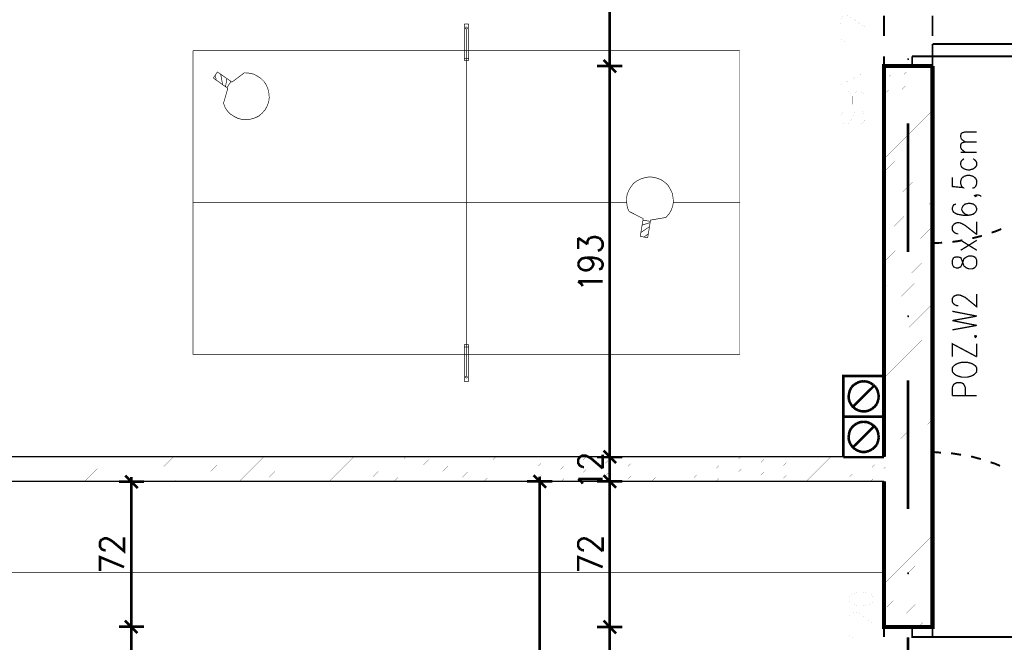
# Model space of a CAD drawing. Header units: millimetres. Extents: x -14047 to 49934, y -21523 to 14989.
# Tile 87 of 256: x 770 to 1256, y 6236 to 6544. Entities that reach past the tile are written whole.
import ezdxf

# ---------------------------------------------------------------- set-up
doc = ezdxf.new("R2010")
doc.units = ezdxf.units.MM
doc.layers.add('H', color=7, linetype='Continuous')
doc.layers.add('P', color=7, linetype='Continuous')

msp = doc.modelspace()

# ---------------------------------------------------------------- hatches: boundary and pattern name
at = {"layer": 'H', "linetype": 'Continuous'}
for points in [[(1208.43, 6523.835), (1208.165, 6524.365), (1208.345, 6524.805), (1208.785, 6524.805), (1209.135, 6524.365), (1208.96, 6523.835)], [(1208.43, 6396.852), (1208.165, 6397.382), (1208.345, 6397.822), (1208.785, 6397.822), (1209.135, 6397.382), (1208.96, 6396.852)], [(1208.43, 6269.869), (1208.165, 6270.399), (1208.345, 6270.839), (1208.785, 6270.839), (1209.135, 6270.399), (1208.96, 6269.869)]]:
    msp.add_hatch(color=256, dxfattribs=at).paths.add_polyline_path(points)

# ---------------------------------------------------------------- linework, layer by layer
at = {"layer": 'P'}
for points, const_width in [([(1061.255, 6679.919), (1061.255, 6521.72)], 1.27), ([(1178.094, 6540.413), (1177.654, 6540.413), (1176.334, 6540.768), (1175.889, 6541.208), (1175.275, 6542.178), (1175.275, 6544.032), (1175.889, 6544.822), (1176.334, 6545.352), (1177.654, 6545.792), (1178.714, 6545.792), (1179.859, 6545.352), (1181.624, 6544.382), (1187.358, 6539.973), (1187.358, 6546.322)], 0.015), ([(1196.702, 6535.829), (1196.702, 6545.792)], 0.95), ([(1220.688, 6545.792), (1220.688, 6535.829)], 0.95), ([(991.589, 6541.648), (991.589, 6523.75), (989.559, 6523.75), (989.559, 6541.648)], 0.32), ([(989.559, 6541.648), (991.589, 6541.648)], 0.315), ([(990.179, 6539.268), (990.004, 6539.623), (990.179, 6539.973), (990.354, 6540.238), (990.794, 6540.063), (990.974, 6539.798)], 0.315), ([(990.619, 6539.268), (990.179, 6539.268)], 0.32), ([(990.534, 6529.744), (990.534, 6539.178)], 0.32), ([(991.149, 6539.798), (990.974, 6539.443), (990.619, 6539.268)], 0.315), ([(990.534, 6529.744), (990.534, 6377.275)], 0.32), ([(1177.654, 6532.124), (1177.039, 6532.919), (1175.275, 6534.419), (1187.358, 6534.419)], 0.015), ([(1220.688, 6531.859), (1220.688, 6525.775)], 0.955), ([(1220.688, 6525.775), (1310.811, 6525.775), (1310.811, 6531.859), (1220.688, 6531.859)], 0.95), ([(1125.541, 6528.51), (855.523, 6528.51)], 0.32), ([(855.523, 6528.51), (855.523, 6378.51), (1125.541, 6378.51), (1125.541, 6528.51)], 0.315), ([(989.559, 6524.72), (991.589, 6524.72)], 0.315), ([(990.534, 6528.51), (990.534, 6378.51)], 0.32), ([(1203.671, 6520.926), (1196.702, 6520.926), (1196.702, 6525.775)], 0.95), ([(1220.688, 6520.926), (1220.688, 6525.775), (1210.635, 6525.775)], 0.955), ([(1210.635, 6525.775), (1210.635, 6520.926)], 0.95), ([(1220.688, 6525.775), (1220.688, 6520.926)], 0.955), ([(1055.081, 6520.926), (1067.514, 6520.926)], 1.27), ([(1067.514, 6520.926), (1055.081, 6520.926)], 1.27), ([(1058.255, 6523.925), (1064.429, 6517.751)], 1.27), ([(1064.429, 6517.751), (1058.255, 6523.925)], 1.27), ([(1061.255, 6523.13), (1061.255, 6518.636)], 1.27), ([(1061.255, 6518.636), (1061.255, 6523.13)], 1.27), ([(1061.255, 6519.956), (1061.255, 6328.686)], 1.27), ([(1196.702, 6315.813), (1196.702, 6243.768), (1220.688, 6243.768), (1220.688, 6520.926)], 2.065), ([(1220.688, 6520.926), (1196.702, 6520.926), (1196.702, 6327.896)], 2.065), ([(1196.702, 6519.426), (1197.936, 6520.926)], 0.015), ([(1196.702, 6513.077), (1204.286, 6520.926)], 0.015), ([(1196.702, 6506.727), (1210.635, 6520.926)], 0.015), ([(1196.702, 6500.378), (1216.984, 6520.926)], 0.015), ([(1210.635, 6520.926), (1220.688, 6520.926)], 0.955), ([(1220.688, 6520.926), (1213.634, 6520.926)], 0.95), ([(867.606, 6518.016), (865.576, 6515.016)], 0.32), ([(865.576, 6515.016), (872.72, 6509.902)], 0.32), ([(866.546, 6516.431), (866.986, 6513.871)], 0.32), ([(874.75, 6512.992), (867.606, 6518.016)], 0.32), ([(870.161, 6511.667), (869.191, 6516.956)], 0.32), ([(881.099, 6517.751), (874.75, 6512.992)], 0.315), ([(883.304, 6517.401), (881.274, 6517.576)], 0.32), ([(885.419, 6516.956), (883.304, 6517.401)], 0.315), ([(891.768, 6511.492), (890.623, 6513.257), (889.033, 6514.841), (887.268, 6515.986), (885.419, 6516.956)], 0.32), ([(1187.358, 6511.492), (1175.275, 6511.492), (1187.358, 6517.841), (1175.275, 6517.841)], 0.015), ([(1196.702, 6494.029), (1220.688, 6518.016)], 0.015), ([(872.28, 6514.841), (871.575, 6510.697)], 0.315), ([(872.28, 6510.257), (874.305, 6513.432)], 0.315), ([(893.002, 6507.432), (892.563, 6509.462), (891.768, 6511.492)], 0.315), ([(1196.702, 6487.68), (1220.688, 6511.667)], 0.015), ([(872.72, 6509.902), (870.516, 6502.318)], 0.32), ([(892.123, 6501.173), (892.912, 6503.288), (893.177, 6505.318)], 0.315), ([(893.177, 6505.318), (893.002, 6507.432)], 0.32), ([(1187.358, 6501.968), (1175.275, 6501.968), (1175.275, 6506.113), (1175.889, 6507.432), (1176.334, 6507.877), (1177.654, 6508.317), (1178.714, 6508.317), (1179.859, 6507.877), (1180.479, 6507.432), (1181.009, 6506.113), (1181.009, 6501.968)], 0.015), ([(1181.009, 6506.113), (1181.624, 6507.432), (1182.064, 6507.877), (1183.388, 6508.317), (1184.973, 6508.317), (1186.208, 6507.877), (1186.648, 6507.432), (1187.358, 6506.113), (1187.358, 6501.968)], 0.015), ([(1196.702, 6481.331), (1220.688, 6505.318)], 0.015), ([(870.69, 6502.318), (871.395, 6500.378), (872.545, 6498.704), (874.13, 6497.119), (875.895, 6495.969), (877.835, 6494.999)], 0.32), ([(886.213, 6495.354), (888.153, 6496.324), (889.738, 6497.734), (891.148, 6499.323), (892.123, 6501.173)], 0.32), ([(1177.039, 6498.704), (1175.889, 6497.909), (1175.275, 6496.414), (1175.275, 6494.734), (1175.889, 6493.239), (1177.039, 6492.354), (1178.094, 6492.354), (1179.244, 6492.794), (1179.859, 6493.239), (1180.479, 6494.209), (1181.624, 6496.939), (1182.064, 6497.909), (1182.684, 6498.354), (1183.828, 6498.704), (1185.593, 6498.704), (1186.648, 6497.909), (1187.358, 6496.414), (1187.358, 6494.734), (1186.648, 6493.239), (1185.593, 6492.354)], 0.015), ([(1196.702, 6474.982), (1220.688, 6498.968)], 0.015), ([(877.835, 6494.999), (879.864, 6494.559)], 0.315), ([(879.864, 6494.559), (882.069, 6494.384)], 0.32), ([(882.069, 6494.384), (884.184, 6494.734), (886.213, 6495.354)], 0.315), ([(1196.702, 6468.548), (1220.688, 6492.619)], 0.015), ([(1208.605, 6492.619), (1208.605, 6429.128)], 1.27), ([(1196.702, 6462.198), (1220.688, 6486.27)], 0.015), ([(1234.622, 6487.065), (1235.061, 6487.86)], 0.635), ([(1234.622, 6485.655), (1234.622, 6487.065)], 0.635), ([(1235.061, 6484.685), (1234.622, 6485.655)], 0.635), ([(1235.061, 6487.86), (1236.826, 6488.385), (1242.555, 6488.385)], 0.635), ([(1236.826, 6478.336), (1235.061, 6479.746), (1234.622, 6480.541), (1234.622, 6482.036), (1235.061, 6482.921)], 0.635), ([(1236.826, 6483.451), (1235.061, 6484.685)], 0.635), ([(1235.061, 6482.921), (1236.826, 6483.451)], 0.635), ([(1236.826, 6483.451), (1242.555, 6483.451)], 0.635), ([(1196.702, 6455.849), (1220.688, 6479.746)], 0.015), ([(1234.622, 6478.336), (1242.555, 6478.336)], 0.635), ([(1196.702, 6449.5), (1220.688, 6473.397)], 0.015), ([(1236.206, 6475.162), (1235.061, 6474.192), (1234.622, 6473.307)], 0.635), ([(1234.622, 6473.307), (1234.622, 6471.987)], 0.635), ([(1234.622, 6471.987), (1235.061, 6471.017), (1236.206, 6470.132)], 0.635), ([(1240.796, 6470.132), (1241.941, 6471.017), (1242.555, 6471.987), (1242.555, 6473.307), (1241.941, 6474.192), (1240.796, 6475.162)], 0.635), ([(1196.702, 6443.151), (1220.688, 6467.048)], 0.015), ([(1230.477, 6465.988), (1230.477, 6461.404), (1235.766, 6460.874), (1235.061, 6461.404), (1234.622, 6462.813), (1234.622, 6464.223), (1235.061, 6465.458), (1236.206, 6466.428)], 0.635), ([(1236.206, 6470.132), (1237.971, 6469.602)], 0.635), ([(1236.206, 6466.428), (1237.971, 6466.958), (1239.031, 6466.958), (1240.796, 6466.428)], 0.635), ([(1237.971, 6469.602), (1239.031, 6469.602)], 0.635), ([(1239.031, 6469.602), (1240.796, 6470.132)], 0.635), ([(1240.796, 6466.428), (1241.941, 6465.458)], 0.635), ([(1074.748, 6464.223), (1073.073, 6462.988), (1071.748, 6461.229)], 0.315), ([(1076.688, 6465.193), (1074.748, 6464.223)], 0.32), ([(1080.832, 6466.163), (1078.713, 6465.813), (1076.688, 6465.193)], 0.315), ([(1082.857, 6465.988), (1080.832, 6466.163)], 0.32), ([(1090.176, 6461.843), (1088.766, 6463.253), (1087.001, 6464.578), (1084.977, 6465.458), (1082.857, 6465.988)], 0.315), ([(1092.206, 6458.054), (1091.326, 6459.904), (1090.176, 6461.843)], 0.32), ([(1241.941, 6461.404), (1241.411, 6460.874), (1240.351, 6460.609)], 0.635), ([(1241.941, 6465.458), (1242.555, 6464.223)], 0.635), ([(1242.555, 6462.813), (1241.941, 6461.404)], 0.635), ([(1242.555, 6464.223), (1242.555, 6462.813)], 0.635), ([(1070.689, 6459.464), (1069.899, 6457.434), (1069.544, 6455.319)], 0.315), ([(1071.748, 6461.229), (1070.689, 6459.464)], 0.32), ([(1092.561, 6455.934), (1092.206, 6458.054)], 0.315), ([(1196.702, 6436.802), (1220.688, 6460.699)], 0.015), ([(1242.555, 6456.904), (1241.941, 6456.464), (1241.411, 6456.904), (1241.941, 6457.259)], 0.635), ([(1241.941, 6457.259), (1242.555, 6456.904)], 0.635), ([(1241.941, 6457.259), (1243.175, 6457.259)], 0.635), ([(1243.175, 6457.259), (1244.32, 6456.904), (1244.76, 6456.464)], 0.635), ([(855.523, 6453.465), (1069.544, 6453.465)], 0.315), ([(1069.544, 6455.319), (1069.719, 6453.115)], 0.32), ([(1069.719, 6453.115), (1069.984, 6451.085)], 0.315), ([(1090.621, 6447.91), (1091.591, 6449.585), (1092.381, 6451.705), (1092.736, 6453.73)], 0.315), ([(1092.736, 6453.73), (1092.561, 6455.934)], 0.32), ([(1092.911, 6453.465), (1125.541, 6453.465)], 0.32), ([(1196.702, 6430.453), (1220.688, 6454.349)], 0.015), ([(1232.242, 6452.76), (1231.092, 6452.32), (1230.477, 6450.91), (1230.477, 6449.94), (1231.092, 6448.705), (1232.857, 6447.735)], 0.635), ([(1235.766, 6451.88), (1235.061, 6450.38)], 0.635), ([(1241.941, 6451.88), (1240.796, 6452.76), (1239.031, 6453.115), (1238.591, 6453.115), (1236.826, 6452.76), (1235.766, 6451.88)], 0.635), ([(1241.941, 6448.705), (1242.555, 6449.94), (1242.555, 6450.38), (1241.941, 6451.88)], 0.635), ([(1069.984, 6451.085), (1070.779, 6449.145)], 0.32), ([(1070.779, 6449.145), (1077.833, 6445.531)], 0.32), ([(1089.206, 6446.326), (1090.621, 6447.91)], 0.32), ([(1196.702, 6424.104), (1220.688, 6448)], 0.015), ([(1232.857, 6447.735), (1235.766, 6447.205), (1238.591, 6447.205)], 0.635), ([(1235.061, 6450.38), (1235.061, 6449.94)], 0.635), ([(1235.061, 6449.94), (1235.766, 6448.705)], 0.635), ([(1235.766, 6448.705), (1236.826, 6447.735)], 0.635), ([(1236.826, 6447.735), (1238.591, 6447.205)], 0.635), ([(1238.591, 6447.205), (1240.796, 6447.735)], 0.635), ([(1240.796, 6447.735), (1241.941, 6448.705)], 0.635), ([(1077.833, 6445.531), (1076.333, 6436.802)], 0.32), ([(1077.303, 6442.356), (1081.272, 6443.591)], 0.315), ([(1081.272, 6444.206), (1077.658, 6444.826)], 0.315), ([(1080.037, 6436.097), (1081.447, 6444.826)], 0.32), ([(1081.447, 6444.826), (1089.206, 6446.146)], 0.32), ([(1231.092, 6439.007), (1230.477, 6439.976), (1230.477, 6441.651), (1231.092, 6442.621)], 0.635), ([(1231.092, 6442.621), (1231.802, 6443.151), (1232.857, 6443.591)], 0.635), ([(1232.857, 6443.591), (1234.002, 6443.591)], 0.635), ([(1234.002, 6443.591), (1235.061, 6443.151), (1236.826, 6442.181), (1242.555, 6437.682)], 0.635), ([(1242.555, 6437.682), (1242.555, 6444.031)], 0.635), ([(1081.007, 6441.651), (1076.688, 6438.652)], 0.315), ([(1078.273, 6436.447), (1080.302, 6438.037)], 0.315), ([(1196.702, 6417.754), (1220.688, 6441.651)], 0.015), ([(1232.857, 6438.037), (1231.802, 6438.477), (1231.092, 6439.007)], 0.635), ([(1233.387, 6438.037), (1232.857, 6438.037)], 0.635), ([(1240.351, 6435.832), (1245.115, 6437.067)], 0.955), ([(1249.874, 6438.652), (1251.639, 6439.182)], 0.95), ([(1251.639, 6439.182), (1254.639, 6440.416)], 0.955), ([(1045.732, 6430.538), (1045.732, 6436.007)], 1.27), ([(1045.732, 6436.007), (1050.321, 6432.922)], 1.27), ([(1050.321, 6432.922), (1050.321, 6434.507), (1050.851, 6435.477), (1051.466, 6436.007)], 1.27), ([(1051.466, 6436.007), (1053.231, 6436.447)], 1.27), ([(1053.231, 6436.447), (1054.286, 6436.447)], 1.27), ([(1054.286, 6436.447), (1056.051, 6436.007)], 1.27), ([(1056.051, 6436.007), (1057.2, 6435.037)], 1.27), ([(1057.2, 6435.037), (1057.815, 6433.627), (1057.815, 6432.037), (1057.2, 6430.538)], 1.27), ([(1076.333, 6436.802), (1080.037, 6436.097)], 0.315), ([(1196.702, 6411.405), (1220.688, 6435.302)], 0.015), ([(1220.688, 6433.447), (1225.453, 6433.627)], 0.95), ([(1230.477, 6434.067), (1233.212, 6434.417), (1235.416, 6434.862)], 0.95), ([(1234.622, 6429.923), (1242.555, 6434.862)], 0.635), ([(1234.622, 6434.862), (1242.555, 6429.923)], 0.635), ([(1056.49, 6430.098), (1055.436, 6429.658)], 1.27), ([(1057.2, 6430.538), (1056.49, 6430.098)], 1.27), ([(1196.702, 6405.056), (1220.688, 6428.953)], 0.015), ([(1045.732, 6423.309), (1046.352, 6424.718), (1047.497, 6425.778), (1049.701, 6426.308)], 1.27), ([(1045.732, 6422.779), (1045.732, 6423.309)], 1.27), ([(1046.352, 6421.369), (1045.732, 6422.779)], 1.27), ([(1049.701, 6426.308), (1051.466, 6425.778), (1052.526, 6424.718), (1053.231, 6423.309), (1053.231, 6422.779), (1052.526, 6421.369)], 1.27), ([(1049.701, 6426.308), (1052.526, 6426.308), (1055.436, 6425.778), (1057.2, 6424.718)], 1.27), ([(1057.2, 6424.718), (1057.815, 6423.309), (1057.815, 6422.339), (1057.2, 6420.929), (1056.051, 6420.399)], 1.27), ([(1231.092, 6426.308), (1230.477, 6424.893)], 0.635), ([(1230.477, 6424.893), (1230.477, 6422.954)], 0.635), ([(1230.477, 6422.954), (1231.092, 6421.719), (1232.242, 6421.194)], 0.635), ([(1235.061, 6425.338), (1234.622, 6426.308), (1233.387, 6426.573), (1232.242, 6426.573), (1231.092, 6426.308)], 0.635), ([(1232.242, 6421.194), (1233.387, 6421.194), (1234.622, 6421.719), (1235.061, 6422.604), (1235.766, 6424.369), (1236.206, 6425.778), (1237.441, 6426.573)], 0.635), ([(1235.766, 6423.399), (1235.061, 6425.338)], 0.635), ([(1237.441, 6421.194), (1236.206, 6422.164), (1235.766, 6423.399)], 0.635), ([(1237.441, 6426.573), (1238.591, 6427.098)], 0.635), ([(1238.591, 6427.098), (1240.351, 6427.098)], 0.635), ([(1240.351, 6427.098), (1241.411, 6426.573)], 0.635), ([(1241.411, 6426.573), (1241.941, 6426.308)], 0.635), ([(1241.941, 6426.308), (1242.555, 6424.893)], 0.635), ([(1242.555, 6422.954), (1241.941, 6421.719)], 0.635), ([(1242.555, 6424.893), (1242.555, 6422.954)], 0.635), ([(1047.497, 6420.399), (1046.352, 6421.369)], 1.27), ([(1051.466, 6420.399), (1049.701, 6419.959), (1049.261, 6419.959), (1047.497, 6420.399)], 1.27), ([(1052.526, 6421.369), (1051.466, 6420.399)], 1.27), ([(1196.702, 6398.527), (1220.688, 6422.604)], 0.015), ([(1241.411, 6421.194), (1240.351, 6420.749), (1238.591, 6420.749), (1237.441, 6421.194)], 0.635), ([(1241.941, 6421.719), (1241.411, 6421.194)], 0.635), ([(1047.937, 6412.195), (1047.497, 6413.08), (1045.732, 6414.58)], 1.27), ([(1045.732, 6414.58), (1057.815, 6414.58)], 1.27), ([(1196.702, 6392.178), (1220.688, 6416.255)], 0.015), ([(1196.702, 6385.829), (1220.688, 6409.815)], 0.015), ([(1231.092, 6407.081), (1231.802, 6407.436), (1232.857, 6407.876)], 0.635), ([(1232.857, 6407.876), (1234.002, 6407.876)], 0.635), ([(1234.002, 6407.876), (1235.061, 6407.436)], 0.635), ([(1235.061, 6407.436), (1236.826, 6406.641), (1242.555, 6401.967), (1242.555, 6408.316)], 0.635), ([(1196.702, 6379.48), (1220.688, 6403.466)], 0.015), ([(1230.477, 6404.261), (1230.477, 6406.111), (1231.092, 6407.081)], 0.635), ([(1232.857, 6402.496), (1231.802, 6402.936), (1231.092, 6403.466), (1230.477, 6404.261)], 0.635), ([(1242.555, 6397.382), (1230.477, 6399.762)], 0.635), ([(1233.387, 6402.496), (1232.857, 6402.496)], 0.635), ([(1196.702, 6373.13), (1220.688, 6397.117)], 0.015), ([(1230.477, 6395.177), (1242.555, 6397.382)], 0.635), ([(1242.555, 6392.798), (1230.477, 6395.177)], 0.635), ([(1196.702, 6366.781), (1220.688, 6390.768)], 0.015), ([(1230.477, 6390.593), (1242.555, 6392.798)], 0.635), ([(1196.702, 6360.432), (1220.688, 6384.419)], 0.015), ([(1242.555, 6377.275), (1230.477, 6383.714), (1230.477, 6377.275)], 0.635), ([(1241.941, 6387.858), (1241.411, 6387.418)], 0.635), ([(1241.411, 6387.418), (1241.941, 6386.889), (1242.555, 6387.418)], 0.635), ([(1242.555, 6387.418), (1241.941, 6387.858)], 0.635), ([(1242.555, 6377.275), (1242.555, 6383.714)], 0.635), ([(991.589, 6382.129), (989.559, 6382.129)], 0.32), ([(991.589, 6365.196), (989.559, 6365.196), (989.559, 6383.274), (991.589, 6383.274)], 0.315), ([(991.589, 6383.274), (991.589, 6365.196)], 0.32), ([(990.534, 6377.275), (990.534, 6367.751)], 0.32), ([(1196.702, 6354.083), (1220.688, 6378.07)], 0.015), ([(1241.941, 6372.78), (1240.796, 6373.575), (1239.736, 6374.1), (1237.971, 6374.545), (1235.061, 6374.545), (1233.387, 6374.1), (1232.242, 6373.575), (1231.092, 6372.78)], 0.635), ([(1196.702, 6347.734), (1220.688, 6371.721)], 0.015), ([(1231.092, 6372.78), (1230.477, 6371.811), (1230.477, 6369.956)], 0.635), ([(1230.477, 6369.956), (1231.092, 6369.166)], 0.635), ([(1231.092, 6369.166), (1232.242, 6368.196)], 0.635), ([(1240.796, 6368.196), (1241.941, 6369.166)], 0.635), ([(1242.555, 6369.956), (1242.555, 6371.811), (1241.941, 6372.78)], 0.635), ([(1241.941, 6369.166), (1242.555, 6369.956)], 0.635), ([(991.149, 6367.226), (990.974, 6366.961), (990.619, 6366.781), (990.179, 6366.961), (990.004, 6367.226), (990.179, 6367.576), (990.534, 6367.751), (990.794, 6367.576)], 0.315), ([(990.794, 6367.576), (991.149, 6367.226)], 0.32), ([(1176.684, 6347.734), (1176.684, 6367.751), (1196.702, 6367.751), (1196.702, 6347.734)], 1.27), ([(1183.388, 6364.402), (1181.889, 6363.432)], 1.27), ([(1186.648, 6365.196), (1184.973, 6365.022), (1183.388, 6364.402)], 1.27), ([(1190.003, 6364.402), (1188.413, 6365.022), (1186.648, 6365.196)], 1.27), ([(1191.412, 6363.432), (1190.003, 6364.402)], 1.27), ([(1196.702, 6341.385), (1220.688, 6365.371)], 0.015), ([(1208.605, 6365.636), (1208.605, 6302.145)], 1.27), ([(1230.477, 6362.197), (1231.092, 6363.607), (1231.802, 6364.052), (1232.857, 6364.577), (1234.622, 6364.577), (1235.766, 6364.052)], 0.635), ([(1232.242, 6368.196), (1233.387, 6367.751), (1235.061, 6367.226), (1237.971, 6367.226), (1239.736, 6367.751), (1240.796, 6368.196)], 0.635), ([(1235.766, 6364.052), (1236.206, 6363.607)], 0.635), ([(1179.419, 6359.022), (1179.244, 6357.258)], 1.27), ([(1180.654, 6362.197), (1179.859, 6360.697), (1179.419, 6359.022)], 1.27), ([(1181.889, 6363.432), (1180.654, 6362.197)], 1.27), ([(1191.942, 6363.082), (1181.269, 6352.498)], 1.27), ([(1192.732, 6362.197), (1191.412, 6363.432)], 1.27), ([(1193.967, 6359.022), (1193.527, 6360.697), (1192.732, 6362.197)], 1.27), ([(1194.147, 6357.258), (1193.967, 6359.022)], 1.27), ([(1230.477, 6358.052), (1230.477, 6362.197)], 0.635), ([(1236.206, 6363.607), (1236.826, 6362.197)], 0.635), ([(1236.826, 6362.197), (1236.826, 6358.052)], 0.635), ([(1179.244, 6357.258), (1179.509, 6355.673)], 1.27), ([(1179.509, 6355.673), (1180.214, 6354.083)], 1.27), ([(1180.214, 6354.083), (1181.269, 6352.673), (1182.594, 6351.528)], 1.27), ([(1193.177, 6353.908), (1193.792, 6355.673)], 1.27), ([(1193.792, 6355.673), (1194.147, 6357.258)], 1.27), ([(1196.702, 6335.036), (1220.688, 6359.022)], 0.015), ([(1242.555, 6358.052), (1230.477, 6358.052)], 0.635), ([(1182.594, 6351.528), (1184.183, 6350.733)], 1.27), ([(1184.183, 6350.733), (1185.858, 6350.293)], 1.27), ([(1185.858, 6350.293), (1187.443, 6350.293)], 1.27), ([(1187.443, 6350.293), (1189.208, 6350.733)], 1.27), ([(1189.208, 6350.733), (1190.792, 6351.528)], 1.27), ([(1190.792, 6351.528), (1192.117, 6352.673), (1193.177, 6353.908)], 1.27), ([(1196.702, 6328.511), (1220.688, 6352.673)], 0.015), ([(1196.702, 6347.734), (1176.684, 6347.734)], 1.27), ([(1176.684, 6327.717), (1176.684, 6347.734), (1196.702, 6347.734), (1196.702, 6327.717)], 1.27), ([(1183.388, 6344.384), (1181.889, 6343.414)], 1.27), ([(1186.648, 6345.179), (1184.973, 6345.004), (1183.388, 6344.384)], 1.27), ([(1190.003, 6344.384), (1188.413, 6345.004), (1186.648, 6345.179)], 1.27), ([(1191.412, 6343.414), (1190.003, 6344.384)], 1.27), ([(1196.702, 6322.162), (1220.688, 6346.324)], 0.015), ([(1180.654, 6342.18), (1179.859, 6340.77), (1179.419, 6339.005)], 1.27), ([(1181.889, 6343.414), (1180.654, 6342.18)], 1.27), ([(1191.942, 6343.149), (1181.269, 6332.481)], 1.27), ([(1192.732, 6342.18), (1191.412, 6343.414)], 1.27), ([(1193.967, 6339.005), (1193.527, 6340.77), (1192.732, 6342.18)], 1.27), ([(1179.419, 6339.005), (1179.244, 6337.24)], 1.27), ([(1179.244, 6337.24), (1179.509, 6335.655)], 1.27), ([(1179.509, 6335.655), (1180.214, 6334.066)], 1.27), ([(1193.177, 6333.891), (1193.792, 6335.655)], 1.27), ([(1193.792, 6335.655), (1194.147, 6337.24)], 1.27), ([(1194.147, 6337.24), (1193.967, 6339.005)], 1.27), ([(1196.702, 6315.813), (1220.688, 6339.8)], 0.015), ([(1058.255, 6330.891), (1064.429, 6324.722)], 1.27), ([(1058.255, 6330.891), (1064.429, 6324.722)], 1.27), ([(1061.255, 6329.921), (1061.255, 6325.512)], 1.27), ([(1061.255, 6329.921), (1061.255, 6325.512)], 1.27), ([(1180.214, 6334.066), (1181.269, 6332.656), (1182.594, 6331.511)], 1.27), ([(1182.594, 6331.511), (1184.183, 6330.716)], 1.27), ([(1184.183, 6330.716), (1185.858, 6330.276), (1187.443, 6330.276), (1189.208, 6330.716)], 1.27), ([(1189.208, 6330.716), (1190.792, 6331.511)], 1.27), ([(1190.792, 6331.511), (1192.117, 6332.656), (1193.177, 6333.891)], 1.27), ([(1196.702, 6309.464), (1220.688, 6333.451)], 0.015), ([(1224.923, 6329.921), (1220.688, 6330.276)], 0.955), ([(1196.702, 6327.896), (313.555, 6327.896)], 0.635), ([(763.815, 6315.813), (775.893, 6327.896)], 0.015), ([(770.164, 6315.813), (782.242, 6327.896)], 0.015), ([(776.513, 6315.813), (788.592, 6327.896)], 0.015), ([(783.037, 6315.813), (795.121, 6327.896)], 0.015), ([(789.386, 6315.813), (801.47, 6327.896)], 0.015), ([(795.736, 6315.813), (807.819, 6327.896)], 0.015), ([(802.085, 6315.813), (814.168, 6327.896)], 0.015), ([(808.434, 6315.813), (820.517, 6327.896)], 0.015), ([(814.783, 6315.813), (826.866, 6327.896)], 0.015), ([(821.132, 6315.813), (833.216, 6327.896)], 0.015), ([(827.481, 6315.813), (839.565, 6327.896)], 0.015), ([(833.83, 6315.813), (845.914, 6327.896)], 0.015), ([(840.18, 6315.813), (852.263, 6327.896)], 0.015), ([(846.529, 6315.813), (858.612, 6327.896)], 0.015), ([(852.878, 6315.813), (864.961, 6327.896)], 0.015), ([(859.402, 6315.813), (871.395, 6327.896)], 0.015), ([(865.751, 6315.813), (877.835, 6327.896)], 0.015), ([(872.1, 6315.813), (884.184, 6327.896)], 0.015), ([(878.449, 6315.813), (890.533, 6327.896)], 0.015), ([(884.799, 6315.813), (896.882, 6327.896)], 0.015), ([(891.148, 6315.813), (903.141, 6327.896)], 0.015), ([(897.497, 6315.813), (909.58, 6327.896)], 0.015), ([(903.846, 6315.813), (915.929, 6327.896)], 0.015), ([(910.195, 6315.813), (922.279, 6327.896)], 0.015), ([(916.544, 6315.813), (928.628, 6327.896)], 0.015), ([(922.893, 6315.813), (934.977, 6327.896)], 0.015), ([(929.423, 6315.813), (941.326, 6327.717)], 0.015), ([(935.772, 6315.813), (947.675, 6327.717)], 0.015), ([(942.121, 6315.813), (954.114, 6327.717)], 0.015), ([(948.47, 6315.813), (960.463, 6327.717)], 0.015), ([(954.819, 6315.813), (966.813, 6327.717)], 0.015), ([(961.168, 6315.813), (973.162, 6327.717)], 0.015), ([(967.517, 6315.813), (979.511, 6327.717)], 0.015), ([(973.867, 6315.813), (985.86, 6327.717)], 0.015), ([(980.216, 6315.813), (992.209, 6327.717)], 0.015), ([(986.565, 6315.813), (998.558, 6327.717)], 0.015), ([(992.914, 6315.813), (1004.907, 6327.717)], 0.015), ([(999.263, 6315.813), (1011.257, 6327.717)], 0.015), ([(1005.697, 6315.813), (1017.606, 6327.717)], 0.015), ([(1012.046, 6315.813), (1023.955, 6327.717)], 0.015), ([(1018.396, 6315.813), (1030.479, 6327.717)], 0.015), ([(1024.745, 6315.813), (1036.828, 6327.717)], 0.015), ([(1031.094, 6315.813), (1043.177, 6327.717)], 0.015), ([(1037.443, 6315.813), (1049.526, 6327.717)], 0.015), ([(1043.792, 6315.813), (1055.876, 6327.717)], 0.015), ([(1046.882, 6323.307), (1046.352, 6323.752), (1045.732, 6324.722), (1045.732, 6326.572), (1046.352, 6327.542), (1046.882, 6328.071)], 1.27), ([(1046.882, 6328.071), (1047.937, 6328.511), (1049.261, 6328.511), (1050.321, 6328.071), (1052.081, 6327.102)], 1.27), ([(1050.141, 6315.813), (1062.225, 6327.717)], 0.015), ([(1052.081, 6327.102), (1057.815, 6322.162)], 1.27), ([(1055.081, 6327.717), (1067.514, 6327.717)], 1.27), ([(1055.081, 6327.717), (1067.514, 6327.717)], 1.27), ([(1056.49, 6315.813), (1068.574, 6327.717)], 0.015), ([(1057.815, 6322.162), (1057.815, 6328.951)], 1.27), ([(1061.255, 6328.686), (1061.255, 6329.481)], 1.27), ([(1061.255, 6327.717), (1061.255, 6315.813)], 1.27), ([(1062.84, 6315.813), (1074.923, 6327.717)], 0.015), ([(1069.189, 6315.813), (1081.272, 6327.717)], 0.015), ([(1075.718, 6315.813), (1087.621, 6327.717)], 0.015), ([(1082.067, 6315.813), (1093.97, 6327.717)], 0.015), ([(1088.416, 6315.813), (1100.32, 6327.717)], 0.015), ([(1094.765, 6315.813), (1106.669, 6327.717)], 0.015), ([(1101.114, 6315.813), (1113.193, 6327.717)], 0.015), ([(1107.464, 6315.813), (1119.542, 6327.717)], 0.015), ([(1113.813, 6315.813), (1125.891, 6327.717)], 0.015), ([(1120.162, 6315.813), (1132.24, 6327.717)], 0.015), ([(1126.511, 6315.813), (1138.589, 6327.717)], 0.015), ([(1132.86, 6315.813), (1144.939, 6327.717)], 0.015), ([(1139.209, 6315.813), (1151.288, 6327.717)], 0.015), ([(1145.559, 6315.813), (1157.637, 6327.717)], 0.015), ([(1152.083, 6315.813), (1163.986, 6327.717)], 0.015), ([(1158.432, 6315.813), (1170.335, 6327.717)], 0.015), ([(1164.781, 6315.813), (1176.684, 6327.717)], 0.015), ([(1171.13, 6315.813), (1183.033, 6327.717)], 0.015), ([(1196.702, 6327.717), (1176.684, 6327.717)], 1.27), ([(1177.479, 6315.813), (1189.558, 6327.717)], 0.015), ([(1183.828, 6315.813), (1195.907, 6327.717)], 0.015), ([(1196.702, 6303.115), (1220.688, 6327.102)], 0.015), ([(1233.212, 6329.131), (1229.857, 6329.656)], 0.955), ([(1234.797, 6328.866), (1233.212, 6329.131)], 0.95), ([(1244.585, 6326.747), (1239.736, 6328.071)], 0.955), ([(1251.464, 6324.542), (1249.35, 6325.162)], 0.95), ([(1047.937, 6322.782), (1046.882, 6323.307)], 1.27), ([(1048.557, 6322.782), (1047.937, 6322.782)], 1.27), ([(1190.178, 6315.813), (1196.702, 6322.162)], 0.015), ([(1196.702, 6296.766), (1220.688, 6320.752)], 0.015), ([(1254.024, 6323.397), (1251.464, 6324.542)], 0.955), ([(675.542, 6315.813), (1196.702, 6315.813)], 0.635), ([(1196.702, 6270.754), (1196.702, 6315.813), (675.542, 6315.813)], 0.315), ([(831.276, 6315.638), (818.927, 6315.638)], 1.27), ([(828.276, 6312.464), (822.102, 6318.638)], 1.27), ([(825.102, 6313.433), (825.102, 6317.843)], 1.27), ([(1033.034, 6315.813), (1020.515, 6315.813)], 1.27), ([(1029.859, 6312.639), (1023.69, 6318.813)], 1.27), ([(1026.685, 6313.608), (1026.685, 6318.018)], 1.27), ([(1047.937, 6314.578), (1047.497, 6315.463), (1045.732, 6316.958)], 1.27), ([(1045.732, 6316.958), (1057.815, 6316.958)], 1.27), ([(1067.514, 6315.813), (1055.081, 6315.813)], 1.27), ([(1067.514, 6315.813), (1055.081, 6315.813)], 1.27), ([(1064.429, 6312.639), (1058.255, 6318.813)], 1.27), ([(1064.429, 6312.639), (1058.255, 6318.813)], 1.27), ([(1061.255, 6313.608), (1061.255, 6318.018)], 1.27), ([(1061.255, 6313.608), (1061.255, 6318.018)], 1.27), ([(825.102, 6314.668), (825.102, 6244.738)], 1.27), ([(1026.685, 6314.843), (1026.685, 5978.868)], 1.27), ([(1061.255, 6314.843), (1061.255, 6313.873)], 1.27), ([(1061.255, 6314.843), (1061.255, 6244.738)], 1.27), ([(1196.702, 6290.417), (1220.688, 6314.403)], 0.015), ([(1196.702, 6284.067), (1220.688, 6308.054)], 0.015), ([(1196.702, 6277.718), (1220.688, 6301.705)], 0.015), ([(1196.702, 6271.369), (1220.688, 6295.356)], 0.015), ([(810.024, 6282.658), (809.584, 6283.627), (809.584, 6285.657), (810.024, 6286.627), (810.639, 6287.067)], 1.27), ([(810.639, 6287.067), (811.783, 6287.597), (813.018, 6287.597), (814.168, 6287.067)], 1.27), ([(814.168, 6287.067), (815.753, 6286.097), (821.487, 6281.248), (821.487, 6288.037)], 1.27), ([(1046.882, 6282.128), (1046.352, 6282.658), (1045.732, 6283.627), (1045.732, 6285.657), (1046.352, 6286.627), (1046.882, 6287.067)], 1.27), ([(1046.882, 6287.067), (1047.937, 6287.597)], 1.27), ([(1047.937, 6287.597), (1049.261, 6287.597)], 1.27), ([(1049.261, 6287.597), (1050.321, 6287.067), (1052.081, 6286.097)], 1.27), ([(1052.081, 6286.097), (1057.815, 6281.248)], 1.27), ([(1057.815, 6281.248), (1057.815, 6288.037)], 1.27), ([(1196.702, 6265.02), (1220.688, 6289.007)], 0.015), ([(811.783, 6281.688), (810.639, 6282.128), (810.024, 6282.658)], 1.27), ([(812.403, 6281.688), (811.783, 6281.688)], 1.27), ([(1047.937, 6281.688), (1046.882, 6282.128)], 1.27), ([(1048.557, 6281.688), (1047.937, 6281.688)], 1.27), ([(1196.702, 6258.496), (1220.688, 6282.658)], 0.015), ([(809.584, 6271.544), (809.584, 6278.338), (821.487, 6273.399)], 1.27), ([(1045.732, 6271.544), (1045.732, 6278.338), (1057.815, 6273.399)], 1.27), ([(1196.702, 6252.147), (1220.688, 6276.308)], 0.015), ([(675.542, 6270.754), (1196.702, 6270.754)], 0.32), ([(1196.702, 6245.798), (1220.688, 6269.784)], 0.015), ([(1200.936, 6243.768), (1220.688, 6263.435)], 0.015), ([(1179.419, 6257.261), (1180.034, 6255.851), (1181.624, 6254.881), (1184.443, 6254.351), (1186.208, 6254.351), (1189.033, 6254.881), (1190.792, 6255.851), (1191.412, 6257.261), (1191.412, 6258.056), (1190.792, 6259.466), (1189.033, 6260.436), (1186.208, 6260.876), (1184.443, 6260.876), (1181.624, 6260.436), (1180.034, 6259.466), (1179.419, 6258.056), (1179.419, 6257.261)], 0.015), ([(1207.285, 6243.768), (1220.688, 6257.086)], 0.015), ([(1182.239, 6245.798), (1181.624, 6245.798), (1180.479, 6246.147), (1180.034, 6246.592), (1179.419, 6247.562), (1179.419, 6249.502), (1180.034, 6250.292), (1180.479, 6250.737), (1181.624, 6251.177), (1182.858, 6251.177), (1184.003, 6250.737), (1185.768, 6249.767), (1191.412, 6245.358), (1191.412, 6251.707)], 0.015), ([(1213.634, 6243.768), (1220.688, 6250.737)], 0.015), ([(818.927, 6243.943), (831.276, 6243.943)], 1.27), ([(831.276, 6243.943), (818.927, 6243.943)], 1.27), ([(821.927, 6246.942), (828.101, 6240.768)], 1.27), ([(828.101, 6240.768), (821.927, 6246.942)], 1.27), ([(825.102, 6242.973), (824.927, 6144.826)], 1.27), ([(825.102, 6246.147), (825.102, 6241.653)], 1.27), ([(825.102, 6241.653), (825.102, 6246.147)], 1.27), ([(1055.081, 6243.768), (1067.514, 6243.768)], 1.27), ([(1067.514, 6243.768), (1055.081, 6243.768)], 1.27), ([(1058.255, 6246.942), (1064.429, 6240.593)], 1.27), ([(1064.429, 6240.593), (1058.255, 6246.942)], 1.27), ([(1061.255, 6245.973), (1061.255, 6241.563)], 1.27), ([(1061.255, 6241.563), (1061.255, 6245.973)], 1.27), ([(1061.255, 6242.798), (1061.255, 6144.561)], 1.27), ([(1196.702, 6238.828), (1196.702, 6243.768), (1203.671, 6243.768)], 0.95), ([(1220.688, 6243.768), (1220.688, 6238.828), (1210.635, 6238.828), (1210.635, 6243.768), (1220.688, 6243.768)], 0.95), ([(1213.634, 6243.768), (1220.688, 6243.768)], 0.95), ([(1219.984, 6243.768), (1220.688, 6244.388)], 0.015), ([(1220.688, 6243.768), (1220.688, 6238.828)], 0.95), ([(1181.624, 6237.594), (1181.094, 6238.389), (1179.419, 6239.798), (1191.412, 6239.798)], 0.015), ([(1208.605, 6238.653), (1208.605, 6175.162)], 1.27), ([(1310.636, 6238.828), (1220.688, 6238.828)], 0.95)]:
    msp.add_lwpolyline(points, dxfattribs=dict(at, const_width=const_width))

doc.saveas('drawing.dxf')
